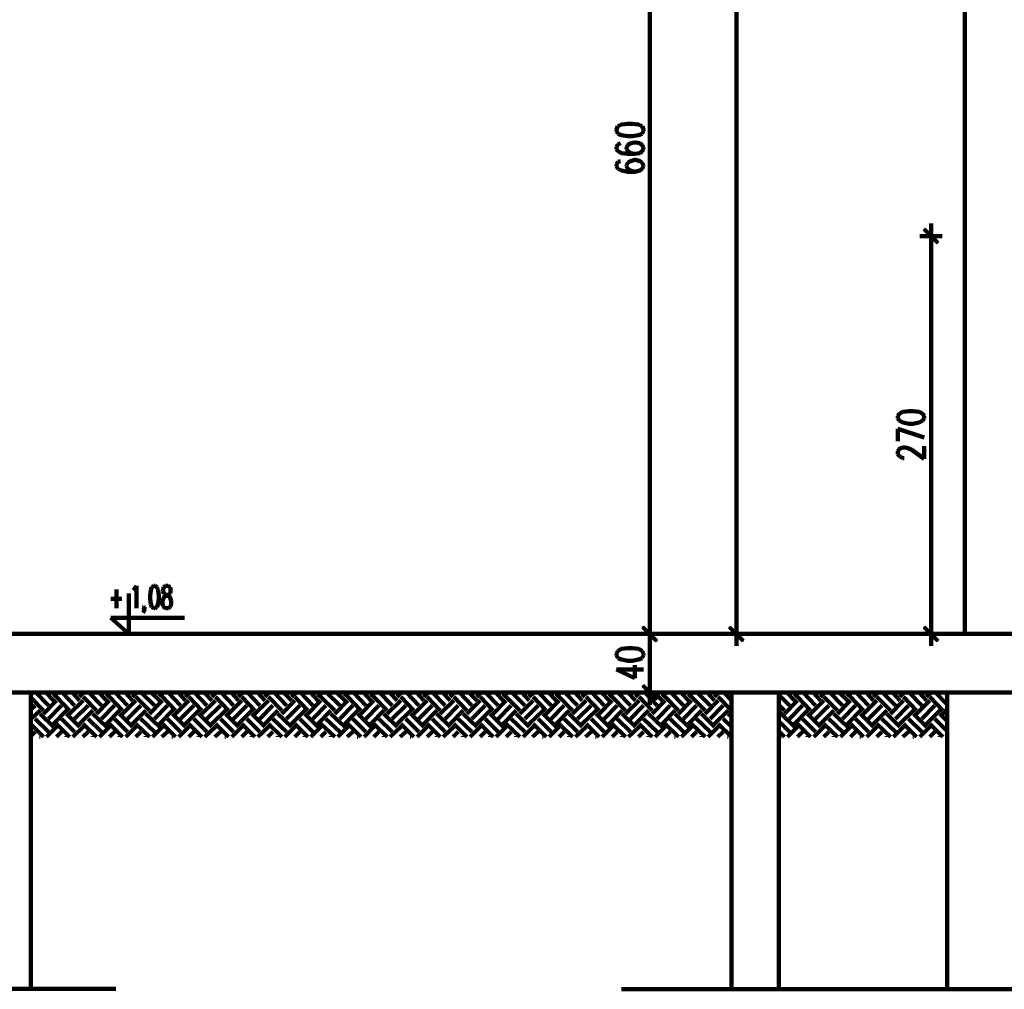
# Model space of a CAD drawing. Header units: inches. Extents: x -1901 to 7725, y 4299 to 7113.
# Tile 70 of 180: x 2140 to 2807, y 5268 to 5925. Entities that reach past the tile are written whole.
import ezdxf

# ---------------------------------------------------------------- set-up
doc = ezdxf.new("R2010")
doc.units = ezdxf.units.IN
doc.header["$MEASUREMENT"] = 0
doc.layers.add('at_Entity', color=7, linetype='Continuous')
doc.layers.add('at_Solid', color=7, linetype='Continuous')

msp = doc.modelspace()

# ---------------------------------------------------------------- hatches: boundary and pattern name
at = {"layer": 'at_Solid'}
for points in [[(2753.4, 5783.23), (2752.55, 5782.38), (2762.69, 5773.93)], [(2752.55, 5782.38), (2762.69, 5773.93), (2761.84, 5773.09)], [(2562.89, 5513.73), (2562.05, 5512.89), (2572.18, 5504.44)], [(2572.18, 5504.44), (2562.05, 5512.89), (2562.89, 5513.73)], [(2562.05, 5512.89), (2572.18, 5504.44), (2571.76, 5503.59)], [(2571.76, 5503.59), (2572.18, 5504.44), (2562.05, 5512.89)], [(2630.9, 5504.44), (2620.76, 5512.89), (2621.61, 5513.73)], [(2630.05, 5503.59), (2630.9, 5504.44), (2620.76, 5512.89)], [(2762.69, 5504.44), (2752.55, 5512.89), (2753.4, 5513.73)], [(2761.84, 5503.59), (2762.69, 5504.44), (2752.55, 5512.89)], [(2572.18, 5464.74), (2562.05, 5473.18), (2562.89, 5474.03)], [(2571.76, 5463.89), (2572.18, 5464.74), (2562.05, 5473.18)]]:
    msp.add_hatch(color=7, dxfattribs=at).paths.add_polyline_path(points)

# ---------------------------------------------------------------- linework, layer by layer
at = {"layer": 'at_Entity', "color": 7, "lineweight": 211}
for p, q in [((2780.43, 6969.75), (2780.43, 5508.67)), ((2625.83, 5514.16), (2625.83, 6647.88)), ((2567.12, 5514.16), (2567.12, 6161.7)), ((2552.33, 5854.19), (2548.11, 5853.77)), ((2555.29, 5854.19), (2552.33, 5854.19)), ((2559.51, 5853.77), (2555.29, 5854.19)), ((2545.57, 5852.5), (2544.73, 5850.39)), ((2544.73, 5850.39), (2544.73, 5849.54)), ((2544.73, 5849.54), (2545.57, 5847.43)), ((2548.11, 5853.77), (2545.57, 5852.5)), ((2562.05, 5852.5), (2559.51, 5853.77)), ((2562.89, 5850.39), (2562.05, 5852.5)), ((2562.05, 5847.43), (2562.89, 5849.54)), ((2562.89, 5849.54), (2562.89, 5850.39)), ((2545.57, 5847.43), (2548.11, 5846.59)), ((2547.27, 5841.1), (2545.57, 5840.25)), ((2548.11, 5846.59), (2552.33, 5845.74)), ((2552.33, 5845.74), (2555.29, 5845.74)), ((2554.02, 5841.1), (2552.33, 5839.83)), ((2556.98, 5841.51), (2554.02, 5841.1)), ((2555.29, 5845.74), (2559.51, 5846.59)), ((2557.82, 5841.51), (2556.98, 5841.51)), ((2560.36, 5841.1), (2557.82, 5841.51)), ((2559.51, 5846.59), (2562.05, 5847.43)), ((2562.05, 5839.83), (2560.36, 5841.1)), ((2545.57, 5840.25), (2544.73, 5838.56)), ((2544.73, 5838.56), (2544.73, 5837.29)), ((2544.73, 5837.29), (2545.57, 5835.6)), ((2545.57, 5835.6), (2548.11, 5834.33)), ((2548.11, 5834.33), (2552.33, 5833.91)), ((2552.33, 5839.83), (2551.49, 5838.14)), ((2551.49, 5838.14), (2551.49, 5837.29)), ((2551.49, 5837.29), (2552.33, 5835.6)), ((2552.33, 5835.6), (2554.02, 5834.33)), ((2554.02, 5834.33), (2556.98, 5833.91)), ((2556.98, 5833.91), (2560.36, 5834.33)), ((2560.36, 5834.33), (2562.05, 5835.6)), ((2562.89, 5838.14), (2562.05, 5839.83)), ((2562.05, 5835.6), (2562.89, 5837.29)), ((2562.89, 5837.29), (2562.89, 5838.14)), ((2545.57, 5828.42), (2544.73, 5826.73)), ((2547.27, 5828.84), (2545.57, 5828.42)), ((2552.33, 5828), (2551.49, 5825.89)), ((2552.33, 5833.91), (2556.98, 5833.91)), ((2554.02, 5828.84), (2552.33, 5828)), ((2556.98, 5829.69), (2554.02, 5828.84)), ((2557.82, 5829.69), (2556.98, 5829.69)), ((2560.36, 5828.84), (2557.82, 5829.69)), ((2562.05, 5828), (2560.36, 5828.84)), ((2562.89, 5825.89), (2562.05, 5828)), ((2544.73, 5826.73), (2544.73, 5825.47)), ((2544.73, 5825.47), (2545.57, 5823.78)), ((2545.57, 5823.78), (2548.11, 5822.51)), ((2548.11, 5822.51), (2552.33, 5821.66)), ((2551.49, 5825.89), (2551.49, 5825.47)), ((2551.49, 5825.47), (2552.33, 5823.78)), ((2552.33, 5823.78), (2554.02, 5822.51)), ((2552.33, 5821.66), (2556.98, 5821.66)), ((2554.02, 5822.51), (2556.98, 5821.66)), ((2556.98, 5821.66), (2560.36, 5822.51)), ((2560.36, 5822.51), (2562.05, 5823.78)), ((2562.05, 5823.78), (2562.89, 5825.47)), ((2562.89, 5825.47), (2562.89, 5825.89)), ((2762.27, 5773.51), (2752.98, 5782.8)), ((2757.62, 5769.71), (2757.62, 5786.6)), ((2750.02, 5778.16), (2765.22, 5778.16)), ((2757.62, 5514.16), (2757.62, 5772.66)), ((2736.08, 5657.77), (2735.23, 5656.08)), ((2735.23, 5656.08), (2735.23, 5654.81)), ((2735.23, 5654.81), (2736.08, 5653.13)), ((2738.61, 5659.04), (2736.08, 5657.77)), ((2742.84, 5659.46), (2738.61, 5659.04)), ((2745.37, 5659.46), (2742.84, 5659.46)), ((2749.59, 5659.04), (2745.37, 5659.46)), ((2752.13, 5657.77), (2749.59, 5659.04)), ((2752.98, 5656.08), (2752.13, 5657.77)), ((2752.13, 5653.13), (2752.98, 5654.81)), ((2752.98, 5654.81), (2752.98, 5656.08)), ((2735.23, 5639.18), (2735.23, 5647.63)), ((2735.23, 5647.63), (2752.98, 5641.72)), ((2736.08, 5653.13), (2738.61, 5651.86)), ((2738.61, 5651.86), (2742.84, 5651.01)), ((2742.84, 5651.01), (2745.37, 5651.01)), ((2745.37, 5651.01), (2749.59, 5651.86)), ((2749.59, 5651.86), (2752.13, 5653.13)), ((2736.08, 5633.69), (2736.92, 5634.54)), ((2736.92, 5634.54), (2738.61, 5634.96)), ((2738.61, 5634.96), (2740.3, 5634.96)), ((2740.3, 5634.96), (2741.99, 5634.54)), ((2741.99, 5634.54), (2744.52, 5633.27)), ((2752.98, 5627.36), (2752.98, 5635.81)), ((2735.23, 5632.43), (2736.08, 5633.69)), ((2735.23, 5630.31), (2735.23, 5632.43)), ((2736.08, 5629.05), (2735.23, 5630.31)), ((2736.92, 5628.63), (2736.08, 5629.05)), ((2738.61, 5627.78), (2736.92, 5628.63)), ((2739.46, 5627.78), (2738.61, 5627.78)), ((2744.52, 5633.27), (2752.98, 5627.36)), ((2218.21, 5539.08), (2219.48, 5541.19)), ((2219.48, 5541.19), (2219.48, 5525.99)), ((2231.31, 5541.19), (2230.04, 5540.34)), ((2232.16, 5541.19), (2231.31, 5541.19)), ((2233.42, 5540.34), (2232.16, 5541.19)), ((2239.34, 5541.19), (2238.07, 5540.34)), ((2241.02, 5541.19), (2239.34, 5541.19)), ((2242.29, 5540.34), (2241.02, 5541.19)), ((2205.96, 5538.65), (2205.96, 5525.99)), ((2214.41, 5508.67), (2214.41, 5536.12)), ((2217.37, 5538.23), (2218.21, 5539.08)), ((2229.2, 5538.23), (2228.77, 5534.43)), ((2228.77, 5534.43), (2228.77, 5532.32)), ((2230.04, 5540.34), (2229.2, 5538.23)), ((2234.27, 5538.23), (2233.42, 5540.34)), ((2234.69, 5534.43), (2234.27, 5538.23)), ((2234.69, 5532.32), (2234.69, 5534.43)), ((2238.07, 5540.34), (2237.65, 5539.08)), ((2237.65, 5539.08), (2237.65, 5537.39)), ((2237.65, 5537.39), (2238.07, 5536.12)), ((2238.07, 5536.12), (2238.91, 5535.28)), ((2238.49, 5534.01), (2239.76, 5534.43)), ((2238.91, 5535.28), (2240.6, 5534.43)), ((2239.76, 5534.43), (2241.45, 5535.28)), ((2240.6, 5534.43), (2241.87, 5534.01)), ((2241.45, 5535.28), (2242.29, 5536.12)), ((2242.71, 5539.08), (2242.29, 5540.34)), ((2242.29, 5536.12), (2242.71, 5537.39)), ((2242.71, 5537.39), (2242.71, 5539.08)), ((2202.16, 5532.32), (2209.76, 5532.32)), ((2228.77, 5532.32), (2229.2, 5528.94)), ((2229.2, 5528.94), (2230.04, 5526.83)), ((2233.42, 5526.83), (2234.27, 5528.94)), ((2234.27, 5528.94), (2234.69, 5532.32)), ((2237.22, 5531.05), (2237.65, 5532.32)), ((2237.22, 5528.94), (2237.22, 5531.05)), ((2237.65, 5527.25), (2237.22, 5528.94)), ((2237.65, 5532.32), (2238.49, 5534.01)), ((2241.87, 5534.01), (2242.71, 5532.32)), ((2242.71, 5532.32), (2243.14, 5531.05)), ((2243.14, 5528.94), (2242.71, 5527.25)), ((2243.14, 5531.05), (2243.14, 5528.94)), ((2224.13, 5526.83), (2224.55, 5527.25)), ((2224.55, 5525.99), (2224.13, 5526.83)), ((2224.55, 5523.87), (2224.13, 5523.02)), ((2224.55, 5527.25), (2224.97, 5526.83)), ((2224.97, 5526.83), (2224.55, 5525.99)), ((2224.97, 5525.14), (2224.55, 5523.87)), ((2224.97, 5526.83), (2224.97, 5525.14)), ((2230.04, 5526.83), (2231.31, 5525.99)), ((2231.31, 5525.99), (2232.16, 5525.99)), ((2232.16, 5525.99), (2233.42, 5526.83)), ((2238.07, 5526.83), (2237.65, 5527.25)), ((2239.34, 5525.99), (2238.07, 5526.83)), ((2241.02, 5525.99), (2239.34, 5525.99)), ((2242.29, 5526.83), (2241.02, 5525.99)), ((2242.71, 5527.25), (2242.29, 5526.83)), ((2252, 5519.65), (2202.16, 5519.65)), ((2202.16, 5519.65), (2214.41, 5508.67)), ((2567.12, 5500.64), (2567.12, 5517.11)), ((2567.12, 5517.11), (2567.12, 5500.64)), ((2625.83, 5517.11), (2625.83, 5500.64)), ((2757.62, 5517.11), (2757.62, 5500.64)), ((1933.52, 5508.67), (3658.18, 5508.67)), ((2559.94, 5508.67), (2574.72, 5508.67)), ((2574.72, 5508.67), (2559.94, 5508.67)), ((2571.76, 5504.02), (2562.47, 5513.31)), ((2562.47, 5513.31), (2571.76, 5504.02)), ((2633.43, 5508.67), (2618.23, 5508.67)), ((2621.18, 5513.31), (2630.48, 5504.02)), ((2765.22, 5508.67), (2750.02, 5508.67)), ((2752.98, 5513.31), (2762.27, 5504.02)), ((2567.12, 5503.17), (2567.12, 5474.45)), ((2545.57, 5497.26), (2544.73, 5495.15)), ((2544.73, 5495.15), (2544.73, 5494.3)), ((2544.73, 5494.3), (2545.57, 5492.19)), ((2548.11, 5498.53), (2545.57, 5497.26)), ((2552.33, 5498.95), (2548.11, 5498.53)), ((2555.29, 5498.95), (2552.33, 5498.95)), ((2559.51, 5498.53), (2555.29, 5498.95)), ((2562.05, 5497.26), (2559.51, 5498.53)), ((2562.89, 5495.15), (2562.05, 5497.26)), ((2562.05, 5492.19), (2562.89, 5494.3)), ((2562.89, 5494.3), (2562.89, 5495.15)), ((2545.57, 5492.19), (2548.11, 5491.35)), ((2548.11, 5491.35), (2552.33, 5490.5)), ((2552.33, 5490.5), (2555.29, 5490.5)), ((2555.29, 5490.5), (2559.51, 5491.35)), ((2556.98, 5478.67), (2556.98, 5487.55)), ((2559.51, 5491.35), (2562.05, 5492.19)), ((2544.73, 5484.59), (2556.98, 5478.67)), ((2544.73, 5484.59), (2562.89, 5484.59)), ((2567.12, 5476.98), (2567.12, 5460.51)), ((3583.41, 5468.96), (1688.95, 5468.96)), ((2148.1, 5468.54), (2148.1, 5468.96)), ((2148.1, 5468.96), (2148.1, 5268.32)), ((2159.92, 5460.09), (2151.47, 5468.96)), ((2163.3, 5463.47), (2158.23, 5468.96)), ((2163.3, 5466), (2166.26, 5468.96)), ((2177.66, 5460.09), (2169.22, 5468.96)), ((2181.04, 5463.47), (2175.97, 5468.96)), ((2181.04, 5466), (2184, 5468.96)), ((2195.83, 5460.09), (2187.38, 5468.96)), ((2199.21, 5463.47), (2194.14, 5468.96)), ((2199.21, 5466), (2202.16, 5468.96)), ((2213.57, 5460.09), (2205.12, 5468.96)), ((2216.95, 5463.47), (2211.88, 5468.96)), ((2216.95, 5466), (2219.9, 5468.96)), ((2231.73, 5460.09), (2222.86, 5468.96)), ((2235.11, 5463.47), (2229.62, 5468.96)), ((2235.11, 5466), (2237.65, 5468.96)), ((2249.48, 5460.09), (2241.02, 5468.96)), ((2252.85, 5463.47), (2247.78, 5468.96)), ((2252.85, 5466), (2255.81, 5468.96)), ((2267.21, 5460.09), (2258.77, 5468.96)), ((2270.59, 5463.47), (2265.52, 5468.96)), ((2270.59, 5466), (2273.55, 5468.96)), ((2285.38, 5460.09), (2276.93, 5468.96)), ((2288.76, 5463.47), (2283.69, 5468.96)), ((2288.76, 5466), (2291.71, 5468.96)), ((2303.12, 5460.09), (2294.67, 5468.96)), ((2306.5, 5463.47), (2301.42, 5468.96)), ((2306.5, 5466), (2309.45, 5468.96)), ((2321.28, 5460.09), (2312.83, 5468.96)), ((2324.66, 5463.47), (2319.17, 5468.96)), ((2324.66, 5466), (2327.62, 5468.96)), ((2339.02, 5460.09), (2330.57, 5468.96)), ((2342.4, 5463.47), (2337.33, 5468.96)), ((2342.4, 5466), (2345.35, 5468.96)), ((2357.18, 5460.09), (2348.31, 5468.96)), ((2360.56, 5463.47), (2355.07, 5468.96)), ((2360.56, 5466), (2363.1, 5468.96)), ((2374.93, 5460.09), (2366.48, 5468.96)), ((2378.3, 5463.47), (2373.24, 5468.96)), ((2378.3, 5466), (2381.26, 5468.96)), ((2392.67, 5460.09), (2384.22, 5468.96)), ((2396.05, 5463.47), (2390.97, 5468.96)), ((2396.05, 5466), (2399, 5468.96)), ((2410.83, 5460.09), (2402.38, 5468.96)), ((2414.21, 5463.47), (2409.14, 5468.96)), ((2414.21, 5466), (2417.17, 5468.96)), ((2428.57, 5460.09), (2420.12, 5468.96)), ((2431.95, 5463.47), (2426.88, 5468.96)), ((2431.95, 5466), (2434.9, 5468.96)), ((2446.73, 5460.09), (2438.29, 5468.96)), ((2450.11, 5463.47), (2444.62, 5468.96)), ((2450.11, 5466), (2453.07, 5468.96)), ((2464.47, 5460.09), (2456.02, 5468.96)), ((2467.85, 5463.47), (2462.79, 5468.96)), ((2467.85, 5466), (2470.81, 5468.96)), ((2482.64, 5460.09), (2473.77, 5468.96)), ((2485.59, 5463.47), (2480.52, 5468.96)), ((2485.59, 5466), (2488.55, 5468.96)), ((2500.38, 5460.09), (2491.93, 5468.96)), ((2503.76, 5463.47), (2498.69, 5468.96)), ((2503.76, 5466), (2506.72, 5468.96)), ((2518.12, 5460.09), (2509.67, 5468.96)), ((2521.5, 5463.47), (2516.43, 5468.96)), ((2521.5, 5466), (2524.45, 5468.96)), ((2536.28, 5460.09), (2527.84, 5468.96)), ((2539.66, 5463.47), (2534.59, 5468.96)), ((2539.66, 5466), (2542.62, 5468.96)), ((2554.02, 5460.09), (2545.57, 5468.96)), ((2557.4, 5463.47), (2552.33, 5468.96)), ((2557.4, 5466), (2560.36, 5468.96)), ((2574.72, 5468.96), (2559.94, 5468.96)), ((2562.47, 5473.6), (2571.76, 5464.31)), ((2572.18, 5460.09), (2563.74, 5468.96)), ((2575.57, 5463.47), (2570.08, 5468.96)), ((2575.57, 5466), (2578.52, 5468.96)), ((2589.93, 5460.09), (2581.48, 5468.96)), ((2593.3, 5463.47), (2588.24, 5468.96)), ((2593.3, 5466), (2596.26, 5468.96)), ((2608.09, 5460.09), (2599.22, 5468.96)), ((2611.05, 5463.47), (2605.98, 5468.96)), ((2611.05, 5466), (2614.01, 5468.96)), ((2622.45, 5463.47), (2617.38, 5468.96)), ((2622.45, 5468.96), (2622.45, 5267.9)), ((2654.55, 5468.96), (2654.55, 5267.9)), ((2665.11, 5463.47), (2660.04, 5468.96)), ((2665.11, 5466), (2668.07, 5468.96)), ((2679.47, 5460.09), (2671.03, 5468.96)), ((2682.85, 5463.47), (2677.79, 5468.96)), ((2682.85, 5466), (2685.81, 5468.96)), ((2697.64, 5460.09), (2689.19, 5468.96)), ((2701.02, 5463.47), (2695.53, 5468.96)), ((2701.02, 5466), (2703.55, 5468.96)), ((2715.38, 5460.09), (2706.93, 5468.96)), ((2718.76, 5463.47), (2713.69, 5468.96)), ((2718.76, 5466), (2721.71, 5468.96)), ((2733.54, 5460.09), (2724.68, 5468.96)), ((2736.5, 5463.47), (2731.43, 5468.96)), ((2736.5, 5466), (2739.46, 5468.96)), ((2751.29, 5460.09), (2742.84, 5468.96)), ((2754.66, 5463.47), (2749.59, 5468.96)), ((2754.66, 5466), (2757.62, 5468.96)), ((2768.6, 5460.93), (2760.58, 5468.96)), ((2768.6, 5467.69), (2767.33, 5468.96)), ((2768.6, 5468.96), (2768.6, 5267.9)), ((2156.54, 5456.71), (2148.1, 5465.58)), ((2156.54, 5454.6), (2165.42, 5463.47)), ((2174.28, 5456.71), (2165.42, 5466)), ((2174.28, 5454.6), (2183.58, 5463.47)), ((2192.45, 5456.71), (2183.58, 5466)), ((2192.45, 5454.6), (2201.32, 5463.47)), ((2210.19, 5456.71), (2201.32, 5466)), ((2210.19, 5454.6), (2219.06, 5463.47)), ((2228.35, 5456.71), (2219.06, 5466)), ((2228.35, 5454.6), (2237.22, 5463.47)), ((2246.09, 5456.71), (2237.22, 5466)), ((2246.09, 5454.6), (2254.97, 5463.47)), ((2263.83, 5456.71), (2254.97, 5466)), ((2263.83, 5454.6), (2273.13, 5463.47)), ((2282, 5456.71), (2273.13, 5466)), ((2282, 5454.6), (2290.87, 5463.47)), ((2299.74, 5456.71), (2290.87, 5466)), ((2299.74, 5454.6), (2309.03, 5463.47)), ((2317.9, 5456.71), (2309.03, 5466)), ((2317.9, 5454.6), (2326.77, 5463.47)), ((2335.64, 5456.71), (2326.77, 5466)), ((2335.64, 5454.6), (2344.51, 5463.47)), ((2353.81, 5456.71), (2344.51, 5466)), ((2353.81, 5454.6), (2362.67, 5463.47)), ((2371.55, 5456.71), (2362.67, 5466)), ((2371.55, 5454.6), (2380.42, 5463.47)), ((2389.29, 5456.71), (2380.42, 5466)), ((2389.29, 5454.6), (2398.58, 5463.47)), ((2407.45, 5456.71), (2398.58, 5466)), ((2407.45, 5454.6), (2416.32, 5463.47)), ((2425.19, 5456.71), (2416.32, 5466)), ((2425.19, 5454.6), (2434.49, 5463.47)), ((2443.35, 5456.71), (2434.49, 5466)), ((2443.35, 5454.6), (2452.22, 5463.47)), ((2461.1, 5456.71), (2452.22, 5466)), ((2461.1, 5454.6), (2469.96, 5463.47)), ((2479.26, 5456.71), (2469.96, 5466)), ((2479.26, 5454.6), (2488.13, 5463.47)), ((2497, 5456.71), (2488.13, 5466)), ((2497, 5454.6), (2505.87, 5463.47)), ((2514.74, 5456.71), (2505.87, 5466)), ((2514.74, 5454.6), (2524.03, 5463.47)), ((2532.9, 5456.71), (2524.03, 5466)), ((2532.9, 5454.6), (2541.77, 5463.47)), ((2550.65, 5456.71), (2541.77, 5466)), ((2550.65, 5454.6), (2559.94, 5463.47)), ((2568.81, 5456.71), (2559.94, 5466)), ((2568.81, 5454.6), (2577.68, 5463.47)), ((2586.55, 5456.71), (2577.68, 5466)), ((2586.55, 5454.6), (2595.42, 5463.47)), ((2604.71, 5456.71), (2595.42, 5466)), ((2604.71, 5454.6), (2613.58, 5463.47)), ((2622.45, 5456.71), (2613.58, 5466)), ((2661.74, 5460.09), (2654.55, 5467.27)), ((2658.35, 5454.6), (2667.23, 5463.47)), ((2676.1, 5456.71), (2667.23, 5466)), ((2676.1, 5454.6), (2684.97, 5463.47)), ((2694.26, 5456.71), (2684.97, 5466)), ((2694.26, 5454.6), (2703.13, 5463.47)), ((2712, 5456.71), (2703.13, 5466)), ((2712, 5454.6), (2720.87, 5463.47)), ((2730.17, 5456.71), (2720.87, 5466)), ((2730.17, 5454.6), (2739.03, 5463.47)), ((2747.9, 5456.71), (2739.03, 5466)), ((2747.9, 5454.6), (2756.78, 5463.47)), ((2765.64, 5456.71), (2756.78, 5466)), ((2148.1, 5457.56), (2151.05, 5460.09)), ((2148.1, 5450.79), (2154.43, 5456.71)), ((2163.3, 5445.73), (2154.43, 5454.6)), ((2159.92, 5451.22), (2168.79, 5460.09)), ((2163.3, 5447.84), (2172.17, 5456.71)), ((2181.04, 5445.73), (2172.17, 5454.6)), ((2177.66, 5451.22), (2186.96, 5460.09)), ((2181.04, 5447.84), (2189.91, 5456.71)), ((2199.21, 5445.73), (2189.91, 5454.6)), ((2195.83, 5451.22), (2204.7, 5460.09)), ((2199.21, 5447.84), (2208.08, 5456.71)), ((2216.95, 5445.73), (2208.08, 5454.6)), ((2213.57, 5451.22), (2222.44, 5460.09)), ((2216.95, 5447.84), (2225.82, 5456.71)), ((2235.11, 5445.73), (2225.82, 5454.6)), ((2231.73, 5451.22), (2240.6, 5460.09)), ((2235.11, 5447.84), (2243.98, 5456.71)), ((2252.85, 5445.73), (2243.98, 5454.6)), ((2249.48, 5451.22), (2258.34, 5460.09)), ((2252.85, 5447.84), (2261.72, 5456.71)), ((2270.59, 5445.73), (2261.72, 5454.6)), ((2267.21, 5451.22), (2276.5, 5460.09)), ((2270.59, 5447.84), (2279.89, 5456.71)), ((2288.76, 5445.73), (2279.89, 5454.6)), ((2285.38, 5451.22), (2294.25, 5460.09)), ((2288.76, 5447.84), (2297.62, 5456.71)), ((2306.5, 5445.73), (2297.62, 5454.6)), ((2303.12, 5451.22), (2311.99, 5460.09)), ((2306.5, 5447.84), (2315.37, 5456.71)), ((2324.66, 5445.73), (2315.37, 5454.6)), ((2321.28, 5451.22), (2330.15, 5460.09)), ((2324.66, 5447.84), (2333.53, 5456.71)), ((2342.4, 5445.73), (2333.53, 5454.6)), ((2339.02, 5451.22), (2347.89, 5460.09)), ((2342.4, 5447.84), (2351.27, 5456.71)), ((2360.56, 5445.73), (2351.27, 5454.6)), ((2357.18, 5451.22), (2366.05, 5460.09)), ((2360.56, 5447.84), (2369.43, 5456.71)), ((2378.3, 5445.73), (2369.43, 5454.6)), ((2374.93, 5451.22), (2383.79, 5460.09)), ((2378.3, 5447.84), (2387.17, 5456.71)), ((2396.05, 5445.73), (2387.17, 5454.6)), ((2392.67, 5451.22), (2401.96, 5460.09)), ((2396.05, 5447.84), (2405.34, 5456.71)), ((2414.21, 5445.73), (2405.34, 5454.6)), ((2410.83, 5451.22), (2419.7, 5460.09)), ((2414.21, 5447.84), (2423.08, 5456.71)), ((2431.95, 5445.73), (2423.08, 5454.6)), ((2428.57, 5451.22), (2437.44, 5460.09)), ((2431.95, 5447.84), (2440.82, 5456.71)), ((2450.11, 5445.73), (2440.82, 5454.6)), ((2446.73, 5451.22), (2455.61, 5460.09)), ((2450.11, 5447.84), (2458.98, 5456.71)), ((2467.85, 5445.73), (2458.98, 5454.6)), ((2464.47, 5451.22), (2473.34, 5460.09)), ((2467.85, 5447.84), (2476.72, 5456.71)), ((2485.59, 5445.73), (2476.72, 5454.6)), ((2482.64, 5451.22), (2491.51, 5460.09)), ((2485.59, 5447.84), (2494.89, 5456.71)), ((2503.76, 5445.73), (2494.89, 5454.6)), ((2500.38, 5451.22), (2509.25, 5460.09)), ((2503.76, 5447.84), (2512.63, 5456.71)), ((2521.5, 5445.73), (2512.63, 5454.6)), ((2518.12, 5451.22), (2527.41, 5460.09)), ((2521.5, 5447.84), (2530.79, 5456.71)), ((2539.66, 5445.73), (2530.79, 5454.6)), ((2536.28, 5451.22), (2545.16, 5460.09)), ((2539.66, 5447.84), (2548.53, 5456.71)), ((2557.4, 5445.73), (2548.53, 5454.6)), ((2554.02, 5451.22), (2562.89, 5460.09)), ((2557.4, 5447.84), (2566.27, 5456.71)), ((2575.57, 5445.73), (2566.27, 5454.6)), ((2572.18, 5451.22), (2581.06, 5460.09)), ((2575.57, 5447.84), (2584.44, 5456.71)), ((2593.3, 5445.73), (2584.44, 5454.6)), ((2589.93, 5451.22), (2598.8, 5460.09)), ((2593.3, 5447.84), (2602.18, 5456.71)), ((2611.05, 5445.73), (2602.18, 5454.6)), ((2608.09, 5451.22), (2616.96, 5460.09)), ((2611.05, 5447.84), (2620.34, 5456.71)), ((2622.45, 5452.49), (2620.34, 5454.6)), ((2622.45, 5454.6), (2622.45, 5455.02)), ((2658.35, 5456.71), (2654.55, 5460.51)), ((2654.55, 5455.44), (2656.24, 5456.71)), ((2665.11, 5445.73), (2656.24, 5454.6)), ((2661.74, 5451.22), (2670.61, 5460.09)), ((2665.11, 5447.84), (2673.98, 5456.71)), ((2682.85, 5445.73), (2673.98, 5454.6)), ((2679.47, 5451.22), (2688.35, 5460.09)), ((2682.85, 5447.84), (2691.73, 5456.71)), ((2701.02, 5445.73), (2691.73, 5454.6)), ((2697.64, 5451.22), (2706.51, 5460.09)), ((2701.02, 5447.84), (2709.89, 5456.71)), ((2718.76, 5445.73), (2709.89, 5454.6)), ((2715.38, 5451.22), (2724.25, 5460.09)), ((2718.76, 5447.84), (2727.63, 5456.71)), ((2736.5, 5445.73), (2727.63, 5454.6)), ((2733.54, 5451.22), (2742.41, 5460.09)), ((2736.5, 5447.84), (2745.79, 5456.71)), ((2754.66, 5445.73), (2745.79, 5454.6)), ((2751.29, 5451.22), (2760.15, 5460.09)), ((2754.66, 5447.84), (2763.53, 5456.71)), ((2768.6, 5449.53), (2763.53, 5454.6)), ((2765.64, 5454.6), (2768.6, 5457.56)), ((2156.54, 5438.97), (2148.1, 5447.42)), ((2159.92, 5442.35), (2151.05, 5451.22)), ((2174.28, 5438.97), (2165.42, 5447.84)), ((2177.66, 5442.35), (2168.79, 5451.22)), ((2192.45, 5438.97), (2183.58, 5447.84)), ((2195.83, 5442.35), (2186.96, 5451.22)), ((2210.19, 5438.97), (2201.32, 5447.84)), ((2213.57, 5442.35), (2204.7, 5451.22)), ((2228.35, 5438.97), (2219.06, 5447.84)), ((2231.73, 5442.35), (2222.44, 5451.22)), ((2246.09, 5438.97), (2237.22, 5447.84)), ((2249.48, 5442.35), (2240.6, 5451.22)), ((2263.83, 5438.97), (2254.97, 5447.84)), ((2267.21, 5442.35), (2258.34, 5451.22)), ((2282, 5438.97), (2273.13, 5447.84)), ((2285.38, 5442.35), (2276.5, 5451.22)), ((2299.74, 5438.97), (2290.87, 5447.84)), ((2303.12, 5442.35), (2294.25, 5451.22)), ((2317.9, 5438.97), (2309.03, 5447.84)), ((2321.28, 5442.35), (2311.99, 5451.22)), ((2335.64, 5438.97), (2326.77, 5447.84)), ((2339.02, 5442.35), (2330.15, 5451.22)), ((2353.81, 5438.97), (2344.51, 5447.84)), ((2357.18, 5442.35), (2347.89, 5451.22)), ((2371.55, 5438.97), (2362.67, 5447.84)), ((2374.93, 5442.35), (2366.05, 5451.22)), ((2389.29, 5438.97), (2380.42, 5447.84)), ((2392.67, 5442.35), (2383.79, 5451.22)), ((2407.45, 5438.97), (2398.58, 5447.84)), ((2410.83, 5442.35), (2401.96, 5451.22)), ((2425.19, 5438.97), (2416.32, 5447.84)), ((2428.57, 5442.35), (2419.7, 5451.22)), ((2443.35, 5438.97), (2434.49, 5447.84)), ((2446.73, 5442.35), (2437.44, 5451.22)), ((2461.1, 5438.97), (2452.22, 5447.84)), ((2464.47, 5442.35), (2455.61, 5451.22)), ((2479.26, 5438.97), (2469.96, 5447.84)), ((2482.64, 5442.35), (2473.34, 5451.22)), ((2497, 5438.97), (2488.13, 5447.84)), ((2500.38, 5442.35), (2491.51, 5451.22)), ((2514.74, 5438.97), (2505.87, 5447.84)), ((2518.12, 5442.35), (2509.25, 5451.22)), ((2532.9, 5438.97), (2524.03, 5447.84)), ((2536.28, 5442.35), (2527.41, 5451.22)), ((2550.65, 5438.97), (2541.77, 5447.84)), ((2554.02, 5442.35), (2545.16, 5451.22)), ((2568.81, 5438.97), (2559.94, 5447.84)), ((2572.18, 5442.35), (2562.89, 5451.22)), ((2586.55, 5438.97), (2577.68, 5447.84)), ((2589.93, 5442.35), (2581.06, 5451.22)), ((2604.71, 5438.97), (2595.42, 5447.84)), ((2608.09, 5442.35), (2598.8, 5451.22)), ((2622.45, 5438.97), (2613.58, 5447.84)), ((2622.45, 5445.73), (2616.96, 5451.22)), ((2661.74, 5442.35), (2654.55, 5449.53)), ((2676.1, 5438.97), (2667.23, 5447.84)), ((2679.47, 5442.35), (2670.61, 5451.22)), ((2694.26, 5438.97), (2684.97, 5447.84)), ((2697.64, 5442.35), (2688.35, 5451.22)), ((2712, 5438.97), (2703.13, 5447.84)), ((2715.38, 5442.35), (2706.51, 5451.22)), ((2730.17, 5438.97), (2720.87, 5447.84)), ((2733.54, 5442.35), (2724.25, 5451.22)), ((2747.9, 5438.97), (2739.03, 5447.84)), ((2751.29, 5442.35), (2742.41, 5451.22)), ((2765.64, 5438.97), (2756.78, 5447.84)), ((2768.6, 5442.77), (2760.15, 5451.22)), ((2148.1, 5439.39), (2151.05, 5442.35)), ((2158.66, 5438.97), (2165.42, 5445.73)), ((2165.42, 5438.97), (2168.79, 5442.35)), ((2176.4, 5438.97), (2183.58, 5445.73)), ((2183.15, 5438.97), (2186.96, 5442.35)), ((2194.56, 5438.97), (2201.32, 5445.73)), ((2201.32, 5438.97), (2204.7, 5442.35)), ((2212.3, 5438.97), (2219.06, 5445.73)), ((2219.06, 5438.97), (2222.44, 5442.35)), ((2230.46, 5438.97), (2237.22, 5445.73)), ((2236.8, 5438.97), (2240.6, 5442.35)), ((2248.2, 5438.97), (2254.97, 5445.73)), ((2254.97, 5438.97), (2258.34, 5442.35)), ((2265.95, 5438.97), (2273.13, 5445.73)), ((2272.7, 5438.97), (2276.5, 5442.35)), ((2284.11, 5438.97), (2290.87, 5445.73)), ((2290.87, 5438.97), (2294.25, 5442.35)), ((2301.85, 5438.97), (2309.03, 5445.73)), ((2308.61, 5438.97), (2311.99, 5442.35)), ((2320.01, 5438.97), (2326.77, 5445.73)), ((2326.77, 5438.97), (2330.15, 5442.35)), ((2337.75, 5438.97), (2344.51, 5445.73)), ((2344.51, 5438.97), (2347.89, 5442.35)), ((2355.92, 5438.97), (2362.67, 5445.73)), ((2362.25, 5438.97), (2366.05, 5442.35)), ((2373.66, 5438.97), (2380.42, 5445.73)), ((2380.42, 5438.97), (2383.79, 5442.35)), ((2391.4, 5438.97), (2398.58, 5445.73)), ((2398.16, 5438.97), (2401.96, 5442.35)), ((2409.56, 5438.97), (2416.32, 5445.73)), ((2416.32, 5438.97), (2419.7, 5442.35)), ((2427.3, 5438.97), (2434.49, 5445.73)), ((2434.06, 5438.97), (2437.44, 5442.35)), ((2445.47, 5438.97), (2452.22, 5445.73)), ((2452.22, 5438.97), (2455.61, 5442.35)), ((2463.21, 5438.97), (2469.96, 5445.73)), ((2469.96, 5438.97), (2473.34, 5442.35)), ((2481.37, 5438.97), (2488.13, 5445.73)), ((2487.71, 5438.97), (2491.51, 5442.35)), ((2499.11, 5438.97), (2505.87, 5445.73)), ((2505.87, 5438.97), (2509.25, 5442.35)), ((2516.85, 5438.97), (2524.03, 5445.73)), ((2523.61, 5438.97), (2527.41, 5442.35)), ((2535.02, 5438.97), (2541.77, 5445.73)), ((2541.77, 5438.97), (2545.16, 5442.35)), ((2552.76, 5438.97), (2559.94, 5445.73)), ((2559.51, 5438.97), (2562.89, 5442.35)), ((2570.92, 5438.97), (2577.68, 5445.73)), ((2577.68, 5438.97), (2581.06, 5442.35)), ((2588.66, 5438.97), (2595.42, 5445.73)), ((2595.42, 5438.97), (2598.8, 5442.35)), ((2606.82, 5438.97), (2613.58, 5445.73)), ((2613.16, 5438.97), (2616.96, 5442.35)), ((2658.35, 5438.97), (2654.55, 5442.77)), ((2660.47, 5438.97), (2667.23, 5445.73)), ((2667.23, 5438.97), (2670.61, 5442.35)), ((2678.21, 5438.97), (2684.97, 5445.73)), ((2684.97, 5438.97), (2688.35, 5442.35)), ((2696.37, 5438.97), (2703.13, 5445.73)), ((2703.13, 5438.97), (2706.51, 5442.35)), ((2714.11, 5438.97), (2720.87, 5445.73)), ((2720.87, 5438.97), (2724.25, 5442.35)), ((2732.28, 5438.97), (2739.03, 5445.73)), ((2738.61, 5438.97), (2742.41, 5442.35)), ((2750.02, 5438.97), (2756.78, 5445.73)), ((2756.78, 5438.97), (2760.15, 5442.35)), ((2154.01, 5438.97), (2154.43, 5438.97)), ((2172.17, 5438.97), (2172.17, 5439.39)), ((2189.91, 5438.97), (2189.91, 5439.39)), ((2208.08, 5438.97), (2208.08, 5439.39)), ((2225.82, 5438.97), (2225.82, 5439.39)), ((2243.56, 5438.97), (2243.98, 5438.97)), ((2261.72, 5438.97), (2261.72, 5439.39)), ((2279.46, 5438.97), (2279.89, 5438.97)), ((2297.62, 5438.97), (2297.62, 5439.39)), ((2315.37, 5438.97), (2315.37, 5439.39)), ((2333.53, 5438.97), (2333.53, 5439.39)), ((2351.27, 5438.97), (2351.27, 5439.39)), ((2369.01, 5438.97), (2369.43, 5438.97)), ((2387.17, 5438.97), (2387.17, 5439.39)), ((2404.92, 5438.97), (2405.34, 5438.97)), ((2423.08, 5438.97), (2423.08, 5439.39)), ((2440.82, 5438.97), (2440.82, 5439.39)), ((2458.98, 5438.97), (2458.98, 5439.39)), ((2476.72, 5438.97), (2476.72, 5439.39)), ((2494.46, 5438.97), (2494.89, 5438.97)), ((2512.63, 5438.97), (2512.63, 5439.39)), ((2530.37, 5438.97), (2530.79, 5438.97)), ((2548.53, 5438.97), (2548.53, 5439.39)), ((2566.27, 5438.97), (2566.27, 5439.39)), ((2584.01, 5438.97), (2584.44, 5438.97)), ((2602.18, 5438.97), (2602.18, 5439.39)), ((2619.91, 5438.97), (2620.34, 5438.97)), ((2655.82, 5438.97), (2656.24, 5438.97)), ((2673.98, 5438.97), (2673.98, 5439.39)), ((2691.73, 5438.97), (2691.73, 5439.39)), ((2709.47, 5438.97), (2709.89, 5438.97)), ((2727.63, 5438.97), (2727.63, 5439.39)), ((2745.37, 5438.97), (2745.79, 5438.97)), ((2763.53, 5438.97), (2763.53, 5439.39)), ((2767.76, 5438.97), (2768.6, 5439.39)), ((1830.45, 5268.32), (2205.55, 5268.32)), ((2548.11, 5267.9), (2897.86, 5267.9))]:
    msp.add_line(p, q, dxfattribs=at)
at = {"layer": 'at_Entity', "color": 7}
for p, q in [((2753.4, 5783.23), (2752.55, 5782.38)), ((2752.55, 5782.38), (2762.69, 5773.93)), ((2752.55, 5782.38), (2762.69, 5773.93)), ((2761.84, 5773.09), (2752.55, 5782.38)), ((2762.69, 5773.93), (2753.4, 5783.23)), ((2762.69, 5773.93), (2761.84, 5773.09)), ((2562.89, 5513.73), (2562.05, 5512.89)), ((2562.05, 5512.89), (2562.89, 5513.73)), ((2562.05, 5512.89), (2572.18, 5504.44)), ((2562.05, 5512.89), (2572.18, 5504.44)), ((2571.76, 5503.59), (2562.05, 5512.89)), ((2572.18, 5504.44), (2562.05, 5512.89)), ((2562.05, 5512.89), (2571.76, 5503.59)), ((2572.18, 5504.44), (2562.05, 5512.89)), ((2572.18, 5504.44), (2562.89, 5513.73)), ((2562.89, 5513.73), (2572.18, 5504.44)), ((2620.76, 5512.89), (2621.61, 5513.73)), ((2630.9, 5504.44), (2620.76, 5512.89)), ((2620.76, 5512.89), (2630.05, 5503.59)), ((2630.9, 5504.44), (2620.76, 5512.89)), ((2621.61, 5513.73), (2630.9, 5504.44)), ((2752.55, 5512.89), (2753.4, 5513.73)), ((2762.69, 5504.44), (2752.55, 5512.89)), ((2752.55, 5512.89), (2761.84, 5503.59)), ((2762.69, 5504.44), (2752.55, 5512.89)), ((2753.4, 5513.73), (2762.69, 5504.44)), ((2572.18, 5504.44), (2571.76, 5503.59)), ((2571.76, 5503.59), (2572.18, 5504.44)), ((2630.05, 5503.59), (2630.9, 5504.44)), ((2761.84, 5503.59), (2762.69, 5504.44)), ((2562.05, 5473.18), (2562.89, 5474.03)), ((2572.18, 5464.74), (2562.05, 5473.18)), ((2562.05, 5473.18), (2571.76, 5463.89)), ((2572.18, 5464.74), (2562.05, 5473.18)), ((2562.89, 5474.03), (2572.18, 5464.74)), ((2571.76, 5463.89), (2572.18, 5464.74))]:
    msp.add_line(p, q, dxfattribs=at)

doc.saveas('drawing.dxf')
